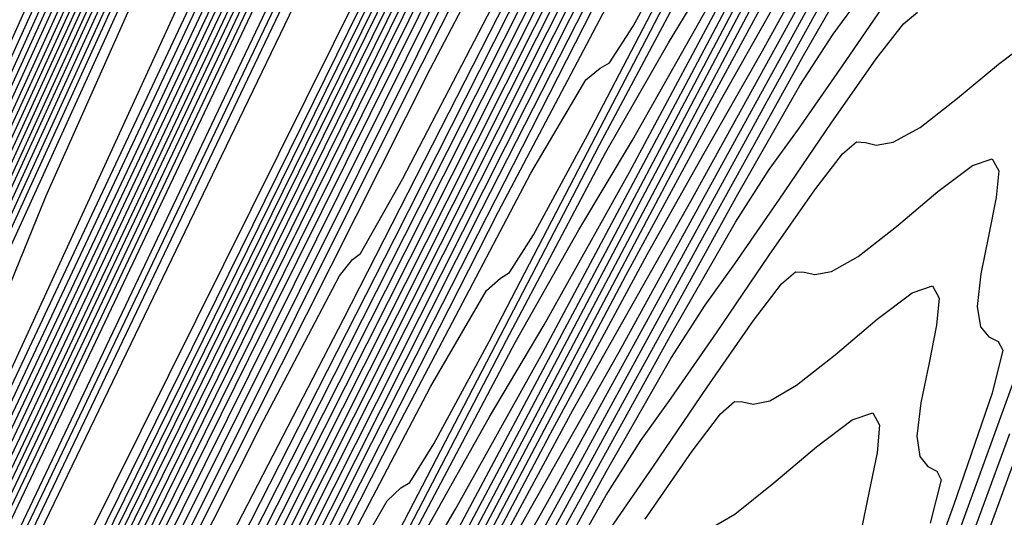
# Model space of a CAD drawing. Extents: x 3249832 to 3255657, y 13789405 to 13793316.
# Tile 29 of 256: x 3251558.3 to 3251566.46, y 13792383.86 to 13792387.99. Entities that reach past the tile are written whole.
import ezdxf

# ---------------------------------------------------------------- set-up
doc = ezdxf.new("R2010")
doc.units = 0
doc.header["$LTSCALE"] = 100
doc.header["$MEASUREMENT"] = 0
for name, color, linetype in [('GRATIO_03231_CON', 1, 'CONTINUOUS'), ('GRATIO_0323_ICON', 1, 'CONTINUOUS'), ('TARGETS_EAST', 7, 'CONTINUOUS')]:
    doc.layers.add(name, color=color, linetype=linetype)

# ---------------------------------------------------------------- blocks, each defined once
blk = doc.blocks.new('Gratio_032316_contours')
at = {"layer": 'GRATIO_03231_CON', "color": 1, "linetype": 'Continuous', "flags": 128}
for points in [[(3251545.9944, 13792358.0023), (3251546.2384, 13792358.5322), (3251547.9773, 13792362.2108), (3251552.7058, 13792372.1867), (3251561.1698, 13792390.0395), (3251571.1177, 13792411.073), (3251579.5492, 13792429.0222), (3251584.2105, 13792439.1765)], [(3251545.9544, 13792358.0215), (3251546.1841, 13792358.5213), (3251547.823, 13792361.9892), (3251552.2802, 13792371.3932), (3251560.2587, 13792388.2224), (3251569.6362, 13792408.0499), (3251577.5843, 13792424.9698), (3251581.9783, 13792434.542), (3251583.5096, 13792438.1886), (3251583.5736, 13792438.7974), (3251583.3574, 13792438.819), (3251583.2166, 13792438.9531), (3251583.2983, 13792439.4624), (3251583.6931, 13792440.5044), (3251584.264, 13792441.8178)], [(3251545.9144, 13792358.0407), (3251546.1298, 13792358.5103), (3251547.6687, 13792361.7675), (3251551.8546, 13792370.5996), (3251559.3476, 13792386.4053), (3251568.1547, 13792405.0268), (3251575.6193, 13792420.9175), (3251579.746, 13792429.9074), (3251581.1842, 13792433.3322), (3251581.2443, 13792433.9041), (3251581.0491, 13792433.9413), (3251580.9714, 13792434.1864), (3251581.1962, 13792434.9882), (3251581.8337, 13792436.5491), (3251582.6928, 13792438.4879), (3251583.5073, 13792440.2773), (3251584.0666, 13792441.5067)], [(3251545.8744, 13792358.0599), (3251546.0755, 13792358.4994), (3251547.5144, 13792361.5458), (3251551.4289, 13792369.8061), (3251558.4366, 13792384.5882), (3251566.6732, 13792402.0037), (3251573.6543, 13792416.8652)], [(3251545.7944, 13792358.0983), (3251545.9669, 13792358.4775), (3251547.2058, 13792361.1025), (3251550.5777, 13792368.2191), (3251556.6144, 13792380.954), (3251563.7102, 13792395.9574), (3251569.7243, 13792408.7606), (3251573.0493, 13792416.0038)], [(3251545.7539, 13792358.1177), (3251545.9122, 13792358.4667), (3251547.0513, 13792360.8809), (3251550.152, 13792367.4256), (3251555.7034, 13792379.1369), (3251562.2286, 13792392.9343), (3251567.7594, 13792404.7083), (3251570.817, 13792411.3692), (3251571.8826, 13792413.9068)], [(3251545.7127, 13792358.1375), (3251545.8571, 13792358.4562), (3251546.8966, 13792360.6595), (3251549.7261, 13792366.6322), (3251554.7922, 13792377.3199), (3251560.7471, 13792389.9112), (3251565.7944, 13792400.656), (3251568.5847, 13792406.7347), (3251569.5572, 13792409.0504), (3251569.5978, 13792409.4371), (3251569.5073, 13792409.5529), (3251569.7453, 13792410.3531), (3251570.6859, 13792412.6171), (3251572.5364, 13792416.7726)], [(3251545.6714, 13792358.1573), (3251545.8019, 13792358.4456), (3251546.7418, 13792360.4381), (3251549.3003, 13792365.8388), (3251553.8811, 13792375.5028), (3251559.2656, 13792386.8881), (3251563.8294, 13792396.6037), (3251566.3525, 13792402.1001), (3251567.2318, 13792404.194), (3251567.2685, 13792404.5437), (3251567.199, 13792404.6752), (3251567.5001, 13792405.5864), (3251568.5838, 13792408.1429), (3251570.677, 13792412.8173), (3251573.2651, 13792418.509)], [(3251545.5889, 13792358.1969), (3251545.6916, 13792358.4246), (3251546.4322, 13792359.9952), (3251548.4486, 13792364.252), (3251552.0589, 13792371.8687), (3251556.3025, 13792380.8419), (3251559.8994, 13792388.4991), (3251561.888, 13792392.831), (3251562.581, 13792394.4813), (3251562.6099, 13792394.7569), (3251562.5823, 13792394.9198), (3251563.0097, 13792396.053), (3251564.3797, 13792399.1945), (3251566.9581, 13792404.9067), (3251570.1226, 13792411.8493), (3251573.029, 13792418.2066)], [(3251545.5476, 13792358.2167), (3251545.5473, 13792358.2176), (3251545.5467, 13792358.2187), (3251545.5455, 13792358.2202), (3251545.6355, 13792358.416), (3251546.2771, 13792359.7748), (3251548.0226, 13792363.459), (3251551.1477, 13792370.0517), (3251554.821, 13792377.8188), (3251557.9345, 13792384.4468), (3251559.6557, 13792388.1965), (3251560.2556, 13792389.625), (3251560.2806, 13792389.8635), (3251560.2739, 13792390.0421), (3251560.7644, 13792391.2863), (3251562.2776, 13792394.7203), (3251565.0986, 13792400.9514), (3251568.5513, 13792408.5195), (3251571.7193, 13792415.4477)], [(3251545.5063, 13792358.2369), (3251545.5059, 13792358.2378), (3251545.5053, 13792358.2389), (3251545.5043, 13792358.2403), (3251545.5803, 13792358.4058), (3251546.1223, 13792359.5536), (3251547.5967, 13792362.6657), (3251550.2366, 13792368.2347), (3251553.3395, 13792374.7957), (3251555.9695, 13792380.3945), (3251557.4235, 13792383.5619), (3251557.9302, 13792384.7686), (3251557.9513, 13792384.9701), (3251557.9656, 13792385.1645), (3251558.5192, 13792386.5197), (3251560.1756, 13792390.2461), (3251563.2392, 13792396.996), (3251566.9801, 13792405.1896), (3251570.4095, 13792412.6889), (3251572.756, 13792417.8298)], [(3251545.4647, 13792358.2577), (3251545.5259, 13792358.3938), (3251545.9678, 13792359.3315), (3251547.171, 13792361.872), (3251549.3255, 13792366.4175), (3251551.858, 13792371.7726), (3251554.0045, 13792376.3422), (3251555.1912, 13792378.9274), (3251555.6048, 13792379.9122), (3251555.6221, 13792380.0767), (3251555.6572, 13792380.2868), (3251556.274, 13792381.753), (3251558.0735, 13792385.7719), (3251561.3797, 13792393.0407), (3251565.4088, 13792401.8598), (3251569.0997, 13792409.93), (3251571.6249, 13792415.4621)], [(3251545.3815, 13792358.2993), (3251545.4151, 13792358.3741), (3251545.658, 13792358.8894), (3251546.3192, 13792360.2855), (3251547.5032, 13792362.7835), (3251548.8949, 13792365.7264), (3251550.0745, 13792368.2376), (3251550.7267, 13792369.6583), (3251550.954, 13792370.1995), (3251550.9635, 13792370.2899), (3251551.0405, 13792370.5314), (3251551.7836, 13792372.2196), (3251553.8694, 13792376.8234), (3251557.6608, 13792385.1301), (3251562.2663, 13792395.2002), (3251566.4801, 13792404.4124), (3251569.3628, 13792410.7267), (3251571.0376, 13792414.4275)], [(3251545.3399, 13792358.3201), (3251545.3597, 13792358.3642), (3251545.5031, 13792358.6683), (3251545.8933, 13792359.4923), (3251546.592, 13792360.9665), (3251547.4134, 13792362.7033), (3251548.1096, 13792364.1853), (3251548.4944, 13792365.0238), (3251548.6286, 13792365.3432), (3251548.6342, 13792365.3965), (3251548.7322, 13792365.6537), (3251549.5384, 13792367.4529), (3251551.7673, 13792372.3492), (3251555.8014, 13792381.1748), (3251560.695, 13792391.8703), (3251565.1704, 13792401.6535), (3251568.2317, 13792408.359), (3251570.0111, 13792412.2885), (3251570.9225, 13792414.3608)], [(3251545.2983, 13792358.3408), (3251545.6311, 13792359.0431), (3251545.9258, 13792359.6666), (3251546.1447, 13792360.1329), (3251546.2622, 13792360.3892), (3251546.3032, 13792360.4868), (3251546.3049, 13792360.5031), (3251546.4238, 13792360.776), (3251547.2932, 13792362.6863), (3251549.6652, 13792367.875), (3251553.9419, 13792377.2195), (3251559.1237, 13792388.5405), (3251563.8606, 13792398.8947), (3251567.1007, 13792405.9913), (3251568.9847, 13792410.1496), (3251569.9514, 13792412.3414), (3251570.4039, 13792413.4525)], [(3251545.2573, 13792358.3604), (3251545.2583, 13792358.36), (3251545.259, 13792358.3597), (3251545.2595, 13792358.3596), (3251545.3838, 13792358.631), (3251546.2535, 13792360.5308), (3251548.6145, 13792365.6873), (3251552.8665, 13792374.9735), (3251558.0252, 13792386.2426), (3251562.7599, 13792396.5926), (3251566.0316, 13792403.7589), (3251567.9659, 13792408.0276), (3251568.9802, 13792410.322), (3251569.4613, 13792411.492), (3251569.6753, 13792412.0929), (3251569.8579, 13792412.6061), (3251570.1813, 13792413.3892), (3251570.5632, 13792414.3025)], [(3251545.1762, 13792358.3976), (3251545.1806, 13792358.3959), (3251545.1842, 13792358.3945), (3251545.1863, 13792358.3937), (3251545.2969, 13792358.6349), (3251546.0687, 13792360.3232), (3251548.1651, 13792364.9047), (3251551.9478, 13792373.1677), (3251556.571, 13792383.2686), (3251560.8874, 13792392.7061), (3251563.9908, 13792399.5069), (3251565.9407, 13792403.8101), (3251567.0379, 13792406.2832), (3251567.5761, 13792407.5712), (3251567.8205, 13792408.2297), (3251568.029, 13792408.7923), (3251568.3905, 13792409.6547), (3251568.817, 13792410.662), (3251569.1512, 13792411.5217), (3251569.2856, 13792412.0302), (3251569.3118, 13792412.3401), (3251569.3709, 13792412.693), (3251569.5628, 13792413.2587), (3251569.8207, 13792413.9196)], [(3251545.1357, 13792358.4161), (3251545.1417, 13792358.4138), (3251545.1468, 13792358.4118), (3251545.1497, 13792358.4108), (3251545.2535, 13792358.6369), (3251545.9763, 13792360.2194), (3251547.9404, 13792364.5135), (3251551.4884, 13792372.2648), (3251555.8439, 13792381.7816), (3251559.9511, 13792390.7628)], [(3251545.0951, 13792358.4347), (3251545.1029, 13792358.4317), (3251545.1093, 13792358.4292), (3251545.1131, 13792358.4279), (3251545.21, 13792358.6389), (3251545.8839, 13792360.1156), (3251547.7157, 13792364.1222), (3251551.029, 13792371.3619), (3251555.1168, 13792380.2946), (3251559.0148, 13792388.8196)], [(3251545.0546, 13792358.4533), (3251545.0641, 13792358.4496), (3251545.0719, 13792358.4466), (3251545.0765, 13792358.445), (3251545.1665, 13792358.6409), (3251545.7915, 13792360.0119), (3251547.491, 13792363.731), (3251550.5696, 13792370.4589), (3251554.3897, 13792378.8076), (3251558.0785, 13792386.8763), (3251560.9296, 13792393.1288)], [(3251544.989, 13792358.4844), (3251544.9968, 13792358.4813), (3251545.003, 13792358.479), (3251545.0059, 13792358.4781), (3251545.0804, 13792358.6445), (3251545.6067, 13792359.8042), (3251547.0416, 13792362.9484), (3251549.6508, 13792368.6531), (3251552.9355, 13792375.8335), (3251556.2059, 13792382.9898), (3251558.8888, 13792388.8767)], [(3251544.9579, 13792358.4992), (3251544.9644, 13792358.4967), (3251544.9692, 13792358.495), (3251544.9709, 13792358.4946), (3251545.0374, 13792358.6463), (3251545.5144, 13792359.7004), (3251546.8169, 13792362.5572), (3251549.1914, 13792367.7502), (3251552.2084, 13792374.3465), (3251555.2696, 13792381.0466), (3251557.8684, 13792386.7507), (3251559.8649, 13792391.1578)], [(3251544.9269, 13792358.5141), (3251544.9319, 13792358.5122), (3251544.9354, 13792358.5109), (3251544.9359, 13792358.5111), (3251544.9944, 13792358.6481), (3251545.422, 13792359.5966), (3251546.5923, 13792362.1659), (3251548.732, 13792366.8473), (3251551.4813, 13792372.8595), (3251554.3333, 13792379.1033), (3251556.848, 13792384.6246), (3251558.8523, 13792389.0491)], [(3251544.8958, 13792358.529), (3251544.8994, 13792358.5276), (3251544.9016, 13792358.5269), (3251544.9009, 13792358.5275), (3251544.9514, 13792358.6499), (3251545.3296, 13792359.4928), (3251546.3676, 13792361.7747), (3251548.2726, 13792365.9443), (3251550.7542, 13792371.3725), (3251553.397, 13792377.1601), (3251555.8276, 13792382.4986), (3251557.8397, 13792386.9404), (3251559.2687, 13792390.1281)]]:
    blk.add_lwpolyline(points, dxfattribs=at)
at = {"layer": 'GRATIO_03231_CON', "color": 5, "linetype": 'Continuous', "flags": 128}
for points in [[(3251546.0716, 13792357.9671), (3251546.296, 13792358.4528), (3251547.892, 13792361.8276), (3251552.231, 13792370.9805), (3251559.998, 13792387.341), (3251569.131, 13792406.5), (3251576.8816, 13792422.5889), (3251581.1932, 13792431.2314), (3251582.7764, 13792434.0208), (3251583.0338, 13792434.0425), (3251583.1536, 13792433.902), (3251583.4661, 13792434.2851), (3251584.0873, 13792435.3973)], [(3251546.1095, 13792357.9502), (3251546.295, 13792358.3516), (3251547.6139, 13792361.1405), (3251551.1996, 13792368.7044), (3251557.6181, 13792382.2245), (3251565.1656, 13792398.0573), (3251571.5706, 13792411.353), (3251575.1336, 13792418.4951), (3251576.4419, 13792420.8002), (3251576.6547, 13792420.8181), (3251576.7842, 13792420.764), (3251577.2559, 13792421.5143), (3251578.3487, 13792423.6106), (3251580.2024, 13792427.3131), (3251582.401, 13792431.7555), (3251584.3895, 13792435.7899)], [(3251546.1474, 13792357.9334), (3251546.2939, 13792358.2504), (3251547.3357, 13792360.4534), (3251550.1682, 13792366.4282), (3251555.2383, 13792377.108), (3251561.2001, 13792389.6146), (3251566.2595, 13792400.1171), (3251569.074, 13792405.7587), (3251570.1075, 13792407.5795), (3251570.2755, 13792407.5937), (3251570.4147, 13792407.6259), (3251571.0457, 13792408.7434), (3251572.6102, 13792411.8239), (3251575.3364, 13792417.3122), (3251578.5994, 13792423.9215), (3251581.5609, 13792429.932), (3251583.5716, 13792434.0071), (3251584.739, 13792436.342)], [(3251546.1853, 13792357.9165), (3251546.2929, 13792358.1493), (3251547.0576, 13792359.7663), (3251549.1367, 13792364.1521), (3251552.8584, 13792371.9915), (3251557.2346, 13792381.1719), (3251560.9485, 13792388.8811), (3251563.0144, 13792393.0224), (3251563.773, 13792394.3589), (3251563.8964, 13792394.3693), (3251564.0453, 13792394.4879), (3251564.8355, 13792395.9726), (3251566.8717, 13792400.0372), (3251570.4704, 13792407.3113), (3251574.7979, 13792416.0875), (3251578.7322, 13792424.0741), (3251581.4039, 13792429.4903), (3251582.952, 13792432.5975), (3251583.7676, 13792434.1681), (3251584.1953, 13792434.8867)], [(3251546.2612, 13792357.8828), (3251546.2908, 13792357.9469), (3251546.5014, 13792358.3922), (3251547.0739, 13792359.5999), (3251548.0987, 13792361.7585), (3251549.3037, 13792364.2865), (3251550.3264, 13792366.4093), (3251550.8953, 13792367.5496), (3251551.1042, 13792367.9177), (3251551.1381, 13792367.9205), (3251551.3064, 13792368.2118), (3251552.4152, 13792370.4309), (3251555.3946, 13792376.4638), (3251560.7385, 13792387.3095), (3251567.1948, 13792400.4194), (3251573.0749, 13792412.3583), (3251577.0685, 13792420.4567)], [(3251546.3, 13792357.865), (3251555.4649, 13792376.4826), (3251563.8076, 13792393.4278), (3251570.506, 13792407.0282), (3251574.9777, 13792416.0963), (3251577.6004, 13792421.3838), (3251578.9915, 13792424.1274), (3251579.6992, 13792425.4294), (3251579.9947, 13792425.8539), (3251580.0796, 13792425.8308), (3251580.1391, 13792425.7553), (3251580.2912, 13792425.8847), (3251580.6373, 13792426.4419), (3251581.2406, 13792427.5669), (3251582.0109, 13792429.0682), (3251582.8199, 13792430.6716), (3251583.5568, 13792432.1321), (3251584.1801, 13792433.3208)], [(3251546.3416, 13792357.8442), (3251546.5005, 13792358.165), (3251547.6073, 13792360.4117), (3251550.6098, 13792366.5099), (3251556.0222, 13792377.504), (3251562.6237, 13792390.9118), (3251568.76, 13792403.3695), (3251573.1308, 13792412.2311), (3251575.8534, 13792417.7208), (3251577.3994, 13792420.7806), (3251578.2005, 13792422.2769), (3251578.5288, 13792422.7756), (3251578.6165, 13792422.7668), (3251578.6765, 13792422.7008), (3251578.8437, 13792422.8678), (3251579.2337, 13792423.5176), (3251579.9184, 13792424.807), (3251580.7947, 13792426.5196), (3251581.7159, 13792428.3459), (3251582.5545, 13792430.0093), (3251583.2608, 13792431.3651), (3251583.8043, 13792432.3019), (3251584.17, 13792432.7594)], [(3251546.3832, 13792357.8234), (3251546.5286, 13792358.1152), (3251547.5362, 13792360.159), (3251550.2682, 13792365.7068), (3251555.2011, 13792375.726), (3251561.2674, 13792388.0458), (3251567.0139, 13792399.7108), (3251571.2839, 13792408.3659), (3251574.1065, 13792414.0578)], [(3251546.4664, 13792357.7818), (3251546.5847, 13792358.0154), (3251547.394, 13792359.6535), (3251549.5851, 13792364.1004), (3251553.5589, 13792372.17), (3251558.5546, 13792382.3139), (3251563.5217, 13792392.3934), (3251567.5899, 13792400.6355), (3251570.6125, 13792406.7319), (3251572.6233, 13792410.7399), (3251573.7045, 13792412.8196), (3251574.1313, 13792413.5405)], [(3251546.508, 13792357.761), (3251546.6128, 13792357.9656), (3251547.3229, 13792359.4008), (3251549.2436, 13792363.2972), (3251552.7378, 13792370.3919), (3251557.1983, 13792379.448), (3251561.7756, 13792388.7347), (3251565.743, 13792396.7704), (3251568.8656, 13792403.0689), (3251571.0313, 13792407.393), (3251572.2058, 13792409.6671), (3251572.6654, 13792410.4622), (3251572.7643, 13792410.5107), (3251572.8261, 13792410.483), (3251573.0535, 13792410.8001), (3251573.6191, 13792411.8203), (3251574.6298, 13792413.7675)], [(3251546.5496, 13792357.7402), (3251546.6408, 13792357.9157), (3251547.2518, 13792359.148), (3251548.902, 13792362.494), (3251551.9166, 13792368.6139), (3251555.8419, 13792376.582), (3251560.0295, 13792385.0759), (3251563.896, 13792392.9052), (3251567.1186, 13792399.4059), (3251569.4392, 13792404.0462), (3251570.7071, 13792406.5147), (3251571.1996, 13792407.3838), (3251571.3012, 13792407.4467), (3251571.3634, 13792407.4286), (3251571.606, 13792407.7831), (3251572.2155, 13792408.896), (3251573.3076, 13792411.0076), (3251574.7141, 13792413.7769)], [(3251546.5957, 13792357.7188), (3251546.6719, 13792357.8654), (3251547.1824, 13792358.8951), (3251548.5612, 13792361.6907), (3251551.0958, 13792366.8359), (3251554.4856, 13792373.716), (3251558.2834, 13792381.4172), (3251562.0491, 13792389.04), (3251565.3716, 13792395.7429), (3251567.8472, 13792400.6993), (3251569.2084, 13792403.3622), (3251569.7337, 13792404.3055), (3251569.8381, 13792404.3827), (3251569.9008, 13792404.3741), (3251570.1585, 13792404.7662), (3251570.8118, 13792405.9717), (3251571.9854, 13792408.2478), (3251573.498, 13792411.2284), (3251575.0917, 13792414.3916)], [(3251546.6879, 13792357.676), (3251546.7342, 13792357.7649), (3251547.0436, 13792358.3891), (3251547.8796, 13792360.0841), (3251549.454, 13792363.2798), (3251551.7729, 13792367.9841), (3251554.7912, 13792374.0998), (3251558.3552, 13792381.3096), (3251561.8777, 13792388.417), (3251564.6631, 13792394.0055), (3251566.211, 13792397.0573), (3251566.802, 13792398.1488), (3251566.912, 13792398.2546), (3251566.9756, 13792398.2652), (3251567.2634, 13792398.7323), (3251568.0046, 13792400.1231), (3251569.3411, 13792402.728), (3251571.0657, 13792406.1313), (3251572.8836, 13792409.7402), (3251574.5359, 13792413.0266), (3251575.906, 13792415.7195)], [(3251546.7341, 13792357.6545), (3251546.7653, 13792357.7146), (3251546.9743, 13792358.1362), (3251547.5389, 13792359.2808), (3251548.6331, 13792361.5017), (3251550.4166, 13792365.1182), (3251553.0451, 13792370.4411), (3251556.5082, 13792377.4444), (3251560.1307, 13792384.754), (3251563.0711, 13792390.6586), (3251564.7123, 13792393.9049), (3251565.3362, 13792395.0704), (3251565.4489, 13792395.1906), (3251565.513, 13792395.2108), (3251565.8159, 13792395.7154), (3251566.6009, 13792397.1987), (3251568.0189, 13792399.9681), (3251569.8496, 13792403.5827), (3251571.7796, 13792407.4145), (3251573.5336, 13792410.9038), (3251574.9866, 13792413.7638)], [(3251546.7802, 13792357.6331), (3251546.7964, 13792357.6643), (3251546.9049, 13792357.8832), (3251547.1981, 13792358.4776), (3251547.8122, 13792359.7237), (3251549.0602, 13792362.2522), (3251551.299, 13792366.7824), (3251554.6613, 13792373.5792), (3251558.3838, 13792381.091), (3251561.479, 13792387.3118), (3251563.2136, 13792390.7524), (3251563.8703, 13792391.9921), (3251563.9858, 13792392.1266), (3251564.0504, 13792392.1563), (3251564.3683, 13792392.6984), (3251565.1973, 13792394.2744), (3251566.6968, 13792397.2083), (3251568.6334, 13792401.0342), (3251570.6756, 13792405.0888), (3251572.5313, 13792408.781), (3251574.0673, 13792411.8081), (3251575.1902, 13792413.9399)], [(3251546.8263, 13792357.6117), (3251551.9368, 13792367.9395), (3251556.4719, 13792377.0941), (3251559.8561, 13792383.9023), (3251561.7058, 13792387.5814), (3251562.4033, 13792388.9114), (3251562.5228, 13792389.0626), (3251562.5878, 13792389.1019), (3251562.9208, 13792389.6815), (3251563.7936, 13792391.3501), (3251565.3746, 13792394.4484), (3251567.4173, 13792398.4856), (3251569.5715, 13792402.7631), (3251571.5289, 13792406.6581), (3251573.148, 13792409.8524), (3251574.3288, 13792412.1037), (3251575.0178, 13792413.2782), (3251575.3459, 13792413.6769)], [(3251546.9267, 13792357.5634), (3251547.0065, 13792357.72), (3251547.5528, 13792358.8199), (3251549.032, 13792361.8066), (3251551.6779, 13792367.1513), (3251554.7925, 13792373.4362), (3251557.4452, 13792378.7715), (3251558.9375, 13792381.7396), (3251559.5003, 13792382.8126), (3251559.5966, 13792382.9345), (3251559.6626, 13792382.993), (3251560.0257, 13792383.6476), (3251560.9863, 13792385.5014), (3251562.7303, 13792388.9286)], [(3251546.9771, 13792357.5392), (3251547.0486, 13792357.6766), (3251547.5306, 13792358.6444), (3251548.8335, 13792361.2731), (3251551.163, 13792365.9775), (3251553.9048, 13792371.5097), (3251556.2398, 13792376.206), (3251557.5534, 13792378.8187), (3251558.0487, 13792379.7632), (3251558.1336, 13792379.8705), (3251558.2, 13792379.9385), (3251558.5782, 13792380.6307), (3251559.5827, 13792382.5771), (3251561.4081, 13792386.1688), (3251563.7689, 13792390.84)], [(3251547.0275, 13792357.5149), (3251547.0907, 13792357.6331), (3251547.5084, 13792358.4688), (3251548.635, 13792360.7396), (3251550.6481, 13792364.8038), (3251553.017, 13792369.5832), (3251555.0344, 13792373.6406), (3251556.1692, 13792375.8978), (3251556.5972, 13792376.7137), (3251556.6705, 13792376.8065), (3251556.7374, 13792376.884), (3251557.1306, 13792377.6137), (3251558.179, 13792379.6528), (3251560.086, 13792383.4089), (3251562.5528, 13792388.2914)], [(3251547.0778, 13792357.4907), (3251547.1328, 13792357.5897), (3251547.4862, 13792358.2933), (3251548.4365, 13792360.2061), (3251550.1332, 13792363.63), (3251552.1293, 13792367.6567), (3251553.829, 13792371.0751), (3251554.7851, 13792372.9769), (3251555.1457, 13792373.6643), (3251555.2074, 13792373.7425), (3251555.2748, 13792373.8296), (3251555.6831, 13792374.5968), (3251556.7754, 13792376.7285), (3251558.7638, 13792380.649), (3251561.3366, 13792385.7429), (3251564.0514, 13792391.1345)], [(3251547.189, 13792357.4387), (3251547.224, 13792357.5005), (3251547.4458, 13792357.9409), (3251548.0413, 13792359.1385), (3251549.1039, 13792361.2824), (3251550.3538, 13792363.8038), (3251551.4181, 13792365.9442), (3251552.0168, 13792367.1351), (3251552.2426, 13792367.5655), (3251552.2813, 13792367.6145), (3251552.3496, 13792367.7207), (3251552.788, 13792368.5629), (3251553.9681, 13792370.8798), (3251556.1195, 13792375.1293), (3251558.9044, 13792380.6458), (3251561.8433, 13792386.4831), (3251564.5127, 13792391.7983)], [(3251547.246, 13792357.4122), (3251547.2705, 13792357.4556), (3251547.4262, 13792357.7645), (3251547.8439, 13792358.6046), (3251548.5893, 13792360.1085), (3251549.4661, 13792361.8773), (3251550.2127, 13792363.3788), (3251550.6327, 13792364.2141), (3251550.7911, 13792364.5161), (3251550.8182, 13792364.5504), (3251550.887, 13792364.6662), (3251551.3405, 13792365.546), (3251552.5645, 13792367.9555), (3251554.7973, 13792372.3694), (3251557.6883, 13792378.0973), (3251560.7393, 13792384.1574), (3251563.5104, 13792389.6755)], [(3251547.303, 13792357.3857), (3251547.3171, 13792357.4106), (3251547.4065, 13792357.5881), (3251547.6465, 13792358.0707), (3251548.0747, 13792358.9347), (3251548.5784, 13792359.9508), (3251549.0073, 13792360.8134), (3251549.2486, 13792361.2932), (3251549.3396, 13792361.4667), (3251549.3551, 13792361.4864), (3251549.4244, 13792361.6118), (3251549.893, 13792362.529), (3251551.1608, 13792365.0312), (3251553.4751, 13792369.6095), (3251556.4721, 13792375.5487), (3251559.6353, 13792381.8317), (3251562.508, 13792387.5527), (3251564.8738, 13792392.2512)], [(3251547.36, 13792357.3593), (3251547.3637, 13792357.3657), (3251547.3869, 13792357.4117), (3251547.4491, 13792357.5369), (3251547.5601, 13792357.7608), (3251547.6907, 13792358.0243), (3251547.8019, 13792358.2479), (3251547.8644, 13792358.3723), (3251547.888, 13792358.4173), (3251547.8921, 13792358.4224), (3251547.9618, 13792358.5573), (3251548.4454, 13792359.5121), (3251549.7572, 13792362.1069), (3251552.153, 13792366.8497), (3251555.256, 13792373.0002), (3251558.5312, 13792379.506), (3251561.5057, 13792385.4299), (3251563.9545, 13792390.2955)], [(3251547.491, 13792357.2964), (3251547.544, 13792357.4144), (3251547.9468, 13792358.2235), (3251549.0493, 13792360.4147), (3251551.0786, 13792364.438), (3251553.7717, 13792369.7798), (3251556.7428, 13792375.6852), (3251559.6254, 13792381.4303), (3251562.1314, 13792386.4148), (3251563.9919, 13792390.0692)], [(3251547.5583, 13792357.2639), (3251547.601, 13792357.3697), (3251547.9516, 13792358.0825), (3251548.918, 13792360.0095), (3251550.708, 13792363.5619), (3251553.1302, 13792368.3686), (3251555.893, 13792373.8628), (3251558.6984, 13792379.4566), (3251561.2214, 13792384.4778), (3251563.1305, 13792388.233)], [(3251547.6256, 13792357.2314), (3251547.6581, 13792357.325), (3251547.9565, 13792357.9415), (3251548.7867, 13792359.6042), (3251550.3373, 13792362.6857), (3251552.4886, 13792366.9575), (3251555.0433, 13792372.0405), (3251557.7714, 13792377.483), (3251560.3115, 13792382.5407), (3251562.2691, 13792386.3968), (3251563.3695, 13792388.4839)], [(3251547.687, 13792357.2021), (3251547.7112, 13792357.2823), (3251547.9591, 13792357.8017), (3251548.6544, 13792359.1995), (3251549.9664, 13792361.8097), (3251551.847, 13792365.5463), (3251554.1935, 13792370.2182), (3251556.8445, 13792375.5093), (3251559.4016, 13792380.6037), (3251561.4076, 13792384.5606), (3251562.5375, 13792386.7128), (3251562.9939, 13792387.4874), (3251563.1118, 13792387.5848), (3251563.1906, 13792387.6287), (3251563.3877, 13792387.934), (3251563.8251, 13792388.7388)], [(3251547.7872, 13792357.1556), (3251547.8022, 13792357.2052), (3251547.9556, 13792357.5268), (3251548.386, 13792358.3921), (3251549.2234, 13792360.0583), (3251550.5636, 13792362.7242), (3251552.4941, 13792366.5736), (3251554.9905, 13792371.562), (3251557.5817, 13792376.7296), (3251559.6848, 13792380.8882), (3251560.8734, 13792383.1708), (3251561.3469, 13792383.9954), (3251561.4613, 13792384.1015), (3251561.5348, 13792384.1475), (3251561.7351, 13792384.4682), (3251562.192, 13792385.3175), (3251562.9713, 13792386.8183), (3251563.8811, 13792388.5707)], [(3251547.8373, 13792357.1323), (3251547.8477, 13792357.1667), (3251547.9539, 13792357.3893), (3251548.2519, 13792357.9883), (3251548.8519, 13792359.1826), (3251549.9219, 13792361.3131), (3251551.6443, 13792364.7513), (3251554.0635, 13792369.5883), (3251556.6718, 13792374.7925), (3251558.8234, 13792379.052), (3251560.0414, 13792381.3998), (3251560.5235, 13792382.2495), (3251560.6361, 13792382.3599), (3251560.707, 13792382.407), (3251560.9088, 13792382.7354), (3251561.3755, 13792383.6068), (3251562.1747, 13792385.1486), (3251563.1086, 13792386.9498), (3251563.913, 13792388.4651)], [(3251547.8874, 13792357.1091), (3251547.8931, 13792357.1282), (3251547.9522, 13792357.2518), (3251548.1177, 13792357.5846), (3251548.4804, 13792358.3069), (3251549.2802, 13792359.902), (3251550.7946, 13792362.929), (3251553.1366, 13792367.6146), (3251555.7619, 13792372.8555), (3251557.962, 13792377.2158), (3251559.2094, 13792379.6287), (3251559.7, 13792380.5035), (3251559.8109, 13792380.6183), (3251559.8791, 13792380.6664), (3251560.0825, 13792381.0025), (3251560.559, 13792381.8962), (3251561.3782, 13792383.4789), (3251562.3361, 13792385.329), (3251563.1605, 13792386.8866), (3251563.6785, 13792387.7957), (3251564.1146, 13792388.5168)], [(3251547.9375, 13792357.0858), (3251547.9386, 13792357.0896), (3251547.9504, 13792357.1144), (3251547.9835, 13792357.1809), (3251548.1089, 13792357.4312), (3251548.6385, 13792358.4909), (3251549.9449, 13792361.1067), (3251552.2096, 13792365.6409), (3251554.8519, 13792370.9184), (3251557.1006, 13792375.3796), (3251558.3774, 13792377.8577), (3251558.8765, 13792378.7575), (3251558.9856, 13792378.8766), (3251559.0512, 13792378.9259), (3251559.2562, 13792379.2696), (3251559.7424, 13792380.1855), (3251560.5816, 13792381.8091), (3251561.5636, 13792383.7081), (3251562.4081, 13792385.3081), (3251562.9369, 13792386.2437), (3251563.3812, 13792386.9867), (3251564.0742, 13792388.218)], [(3251548.0308, 13792357.041), (3251551.0377, 13792363.0631), (3251553.7087, 13792368.4005), (3251555.7078, 13792372.3686), (3251556.8111, 13792374.5116), (3251557.2418, 13792375.2901), (3251557.3352, 13792375.3933), (3251557.3955, 13792375.4448), (3251557.6036, 13792375.8039), (3251558.1094, 13792376.7642), (3251558.9885, 13792378.4697), (3251560.0186, 13792380.4665), (3251560.9032, 13792382.1511), (3251561.4538, 13792383.1396), (3251561.9144, 13792383.9265), (3251562.6375, 13792385.2257), (3251563.8479, 13792387.4962), (3251565.2619, 13792390.1774)], [(3251548.077, 13792357.0187), (3251550.8023, 13792362.4766), (3251553.2231, 13792367.314), (3251555.035, 13792370.9103), (3251556.035, 13792372.8526), (3251556.4253, 13792373.5581), (3251556.5099, 13792373.6517), (3251556.5676, 13792373.7042), (3251556.7773, 13792374.071), (3251557.2929, 13792375.0535), (3251558.1919, 13792376.8), (3251559.2461, 13792378.8456), (3251560.1508, 13792380.5726), (3251560.7122, 13792381.5876), (3251561.181, 13792382.3964), (3251561.9191, 13792383.7296), (3251563.1575, 13792386.0566), (3251564.605, 13792388.8036)], [(3251548.1232, 13792356.9964), (3251550.5668, 13792361.8901), (3251552.7375, 13792366.2275), (3251554.3622, 13792369.452), (3251555.2588, 13792371.1936), (3251555.6089, 13792371.8262), (3251555.6847, 13792371.91), (3251555.7397, 13792371.9636), (3251555.951, 13792372.3381), (3251556.4763, 13792373.3429), (3251557.3954, 13792375.1303), (3251558.4736, 13792377.2248), (3251559.3983, 13792378.9941), (3251559.9706, 13792380.0356), (3251560.4476, 13792380.8663), (3251561.2007, 13792382.2334), (3251562.4671, 13792384.617), (3251563.9481, 13792387.4299), (3251565.2111, 13792389.8181)], [(3251548.1693, 13792356.9741), (3251548.2109, 13792357.0566), (3251548.497, 13792357.6292), (3251549.2722, 13792359.1817), (3251550.6591, 13792361.9587), (3251552.2936, 13792365.2236), (3251553.6898, 13792367.9942), (3251554.4828, 13792369.5346), (3251554.7924, 13792370.0942), (3251554.8595, 13792370.1684), (3251554.9119, 13792370.2231), (3251555.1246, 13792370.6053), (3251555.6598, 13792371.6322), (3251556.5988, 13792373.4605), (3251557.7011, 13792375.604), (3251558.6459, 13792377.4156), (3251559.229, 13792378.4835), (3251559.7142, 13792379.3362), (3251560.4823, 13792380.7372), (3251561.7766, 13792383.1773), (3251563.2912, 13792386.0561), (3251564.5827, 13792388.5003)], [(3251548.2622, 13792356.93), (3251548.2933, 13792356.9915), (3251548.5052, 13792357.4151), (3251549.0784, 13792358.563), (3251550.1039, 13792360.6161), (3251551.3122, 13792363.0297), (3251552.3444, 13792365.0779), (3251552.9306, 13792366.2166), (3251553.1594, 13792366.6303), (3251553.209, 13792366.6851), (3251553.2561, 13792366.742), (3251553.472, 13792367.1395), (3251554.0267, 13792368.2109), (3251555.0057, 13792370.1211), (3251556.1562, 13792372.3623), (3251557.141, 13792374.2586), (3251557.7458, 13792375.3795), (3251558.2474, 13792376.276), (3251559.0455, 13792377.7449), (3251560.3957, 13792380.298), (3251561.9774, 13792383.3085), (3251563.3258, 13792385.8646), (3251564.1145, 13792387.3246), (3251564.5693, 13792388.1258)], [(3251558.3271, 13792376.2488), (3251559.7053, 13792378.8584), (3251561.3205, 13792381.9347), (3251562.6974, 13792384.5468), (3251563.502, 13792386.0394), (3251563.9652, 13792386.8589), (3251564.4592, 13792387.7275), (3251565.2495, 13792389.1611)], [(3251548.3567, 13792356.8877), (3251549.3914, 13792358.9596), (3251550.3106, 13792360.7959), (3251550.9986, 13792362.1612), (3251551.3782, 13792362.8985), (3251551.5265, 13792363.1663), (3251551.5586, 13792363.2018), (3251551.6004, 13792363.2609), (3251551.8194, 13792363.6738), (3251552.3937, 13792364.7896), (3251553.4125, 13792366.7816), (3251554.6112, 13792369.1206), (3251555.6361, 13792371.1016), (3251556.2626, 13792372.2754), (3251556.7806, 13792373.2158), (3251557.6087, 13792374.7526), (3251559.0148, 13792377.4188), (3251560.6636, 13792380.5609), (3251562.069, 13792383.2289), (3251562.8895, 13792384.7541), (3251563.3612, 13792385.5921), (3251563.8644, 13792386.4799), (3251564.6709, 13792387.9445), (3251565.6163, 13792389.6723)], [(3251548.4039, 13792356.8665), (3251549.1567, 13792358.3739), (3251549.8254, 13792359.7099), (3251550.3259, 13792360.7031), (3251550.6022, 13792361.2395), (3251550.71, 13792361.4343), (3251550.7334, 13792361.4602), (3251550.7725, 13792361.5203), (3251550.9931, 13792361.9409), (3251551.5772, 13792363.0789), (3251552.616, 13792365.1119), (3251553.8387, 13792367.4998), (3251554.8837, 13792369.5231), (3251555.521, 13792370.7233), (3251556.0472, 13792371.6857), (3251556.8903, 13792373.2565), (3251558.3244, 13792375.9791), (3251560.0067, 13792379.1871), (3251561.4406, 13792381.9111), (3251562.277, 13792383.4688), (3251562.7571, 13792384.3252), (3251563.2697, 13792385.2324), (3251564.0922, 13792386.7278), (3251565.0567, 13792388.4918)], [(3251556.9435, 13792373.0999), (3251558.6929, 13792376.4395), (3251560.1838, 13792379.2754), (3251561.052, 13792380.8982), (3251561.549, 13792381.7916), (3251562.0802, 13792382.7373), (3251562.9348, 13792384.2945), (3251563.9375, 13792386.1307), (3251564.7971, 13792387.6903), (3251565.3039, 13792388.5721)], [(3251548.5443, 13792356.8031), (3251550.1626, 13792359.978), (3251551.5998, 13792362.7915), (3251552.6746, 13792364.8824), (3251553.3106, 13792366.0953), (3251553.8488, 13792367.0989), (3251554.7352, 13792368.768), (3251556.253, 13792371.6602), (3251558.036, 13792375.0657), (3251559.5554, 13792377.9576), (3251560.4395, 13792379.6129), (3251560.945, 13792380.5247), (3251561.4855, 13792381.4898), (3251562.3561, 13792383.0779), (3251563.378, 13792384.9501), (3251564.2535, 13792386.5405), (3251564.7689, 13792387.4398), (3251565.0448, 13792387.8667), (3251565.2857, 13792388.1963)], [(3251548.5877, 13792356.7822), (3251549.9515, 13792359.4579), (3251551.1627, 13792361.829), (3251552.0686, 13792363.5912), (3251552.6123, 13792364.6284), (3251553.1208, 13792365.5795), (3251554.0168, 13792367.2718), (3251555.5626, 13792370.2206), (3251557.3791, 13792373.6919), (3251558.927, 13792376.6397), (3251559.827, 13792378.3277), (3251560.341, 13792379.2579), (3251560.8908, 13792380.2422), (3251561.7774, 13792381.8612), (3251562.8184, 13792383.7696), (3251563.7099, 13792385.3906), (3251564.2339, 13792386.3076), (3251564.5136, 13792386.7431), (3251564.7578, 13792387.0794), (3251565.1212, 13792387.6038), (3251565.5431, 13792388.2223)], [(3251567.0382, 13792385.6779), (3251566.3648, 13792383.8352), (3251565.8039, 13792382.2652), (3251565.4971, 13792381.3292), (3251565.2842, 13792380.647), (3251564.9297, 13792379.6528), (3251564.279, 13792377.973), (3251563.5009, 13792376.0022)], [(3251548.631, 13792356.7612), (3251549.7404, 13792358.9377), (3251550.7256, 13792360.8665), (3251551.4625, 13792362.2999), (3251551.9141, 13792363.1615), (3251552.3929, 13792364.06), (3251553.2984, 13792365.7757), (3251554.8721, 13792368.7809), (3251556.7222, 13792372.3181), (3251558.2986, 13792375.3219), (3251559.2145, 13792377.0424), (3251559.7369, 13792377.991), (3251560.296, 13792378.9947), (3251561.1988, 13792380.6446), (3251562.2588, 13792382.589), (3251563.1663, 13792384.2408), (3251563.6989, 13792385.1754), (3251563.9823, 13792385.6194), (3251564.2299, 13792385.9625), (3251564.5994, 13792386.4969), (3251565.0287, 13792387.1273), (3251565.4001, 13792387.6609), (3251565.6268, 13792387.953), (3251565.7445, 13792388.0493)], [(3251566.5048, 13792384.552), (3251565.8178, 13792382.6748), (3251565.2449, 13792381.0757), (3251564.9298, 13792380.1229), (3251564.7099, 13792379.4289), (3251564.3462, 13792378.4168), (3251563.6817, 13792376.7058), (3251562.8878, 13792374.6981)], [(3251563.1741, 13792383.7286), (3251563.5558, 13792384.2833), (3251563.9998, 13792384.9372), (3251564.3834, 13792385.491), (3251564.6156, 13792385.7948), (3251564.7331, 13792385.8962), (3251564.8043, 13792385.8921), (3251564.8911, 13792385.8725), (3251565.0303, 13792385.898), (3251565.2522, 13792386.0224), (3251565.5678, 13792386.2714), (3251565.9114, 13792386.5603), (3251566.1978, 13792386.7764), (3251566.3615, 13792386.8313), (3251566.4165, 13792386.7322), (3251566.3961, 13792386.5107), (3251566.3346, 13792386.2049), (3251566.2692, 13792385.8795), (3251566.2377, 13792385.6061), (3251566.2664, 13792385.4379), (3251566.3349, 13792385.3545), (3251566.4113, 13792385.3173), (3251566.4514, 13792385.2455), (3251566.363, 13792384.8892), (3251566.0416, 13792383.9564), (3251565.4379, 13792382.3002)], [(3251563.4854, 13792383.8421), (3251563.875, 13792384.4061), (3251564.1101, 13792384.7157), (3251564.2274, 13792384.8196), (3251564.2966, 13792384.8166), (3251564.3808, 13792384.798), (3251564.5181, 13792384.8256), (3251564.7404, 13792384.9534), (3251565.0597, 13792385.2076), (3251565.4087, 13792385.5019), (3251565.7, 13792385.7219), (3251565.8667, 13792385.7777), (3251565.9227, 13792385.677), (3251565.9019, 13792385.4515), (3251565.8392, 13792385.1402), (3251565.7719, 13792384.8093), (3251565.7378, 13792384.5318), (3251565.7635, 13792384.3618), (3251565.8288, 13792384.2786), (3251565.9023, 13792384.2423), (3251565.9401, 13792384.1704), (3251565.848, 13792383.8087)], [(3251564.0058, 13792383.7532), (3251564.2285, 13792383.8845), (3251564.5516, 13792384.1438), (3251564.906, 13792384.4435), (3251565.2023, 13792384.6674), (3251565.3719, 13792384.7242), (3251565.4289, 13792384.6217), (3251565.4077, 13792384.3923), (3251565.3438, 13792384.0756), (3251565.2746, 13792383.7391)]]:
    blk.add_lwpolyline(points, dxfattribs=at)
at = {"layer": 'GRATIO_0323_ICON', "color": 7, "linetype": 'Continuous', "flags": 128}
for points in [[(3251545.8344, 13792358.0791), (3251546.0212, 13792358.4885), (3251547.3601, 13792361.3242), (3251551.0033, 13792369.0126), (3251557.5255, 13792382.7711), (3251565.1917, 13792398.9806), (3251571.6893, 13792412.8129), (3251575.2815, 13792420.6383)], [(3251546.2233, 13792357.8997), (3251546.2918, 13792358.0481), (3251546.7795, 13792359.0793), (3251548.1053, 13792361.876), (3251550.4785, 13792366.875), (3251553.2692, 13792372.7292), (3251555.6374, 13792377.6452), (3251556.9549, 13792380.286), (3251557.4386, 13792381.1383), (3251557.5173, 13792381.1449), (3251557.6759, 13792381.3498), (3251558.6254, 13792383.2018), (3251561.1331, 13792388.2505), (3251565.6045, 13792397.3104), (3251570.9963, 13792408.2534), (3251575.9036, 13792418.2162)], [(3251546.4248, 13792357.8026), (3251546.5566, 13792358.0653), (3251547.4651, 13792359.9062), (3251549.9267, 13792364.9036), (3251554.38, 13792373.948), (3251559.911, 13792385.1799), (3251565.2678, 13792396.0521), (3251569.4369, 13792404.5007), (3251572.3595, 13792410.3949), (3251574.2154, 13792414.0868)], [(3251545.6301, 13792358.1771), (3251545.7468, 13792358.4351), (3251546.587, 13792360.2167), (3251548.8744, 13792365.0454), (3251552.97, 13792373.6857), (3251557.7841, 13792383.865), (3251561.8644, 13792392.5514), (3251564.1202, 13792397.4656), (3251564.9064, 13792399.3377), (3251564.9392, 13792399.6503), (3251564.8906, 13792399.7975), (3251565.2549, 13792400.8197), (3251566.4818, 13792403.6687), (3251568.8175, 13792408.862), (3251571.6939, 13792415.1791)], [(3251546.6418, 13792357.6974), (3251546.703, 13792357.8152), (3251547.113, 13792358.6421), (3251548.2204, 13792360.8874), (3251550.2749, 13792365.0578), (3251553.1292, 13792370.8501), (3251556.5373, 13792377.7585), (3251560.2021, 13792385.1748), (3251563.6247, 13792392.08), (3251566.2551, 13792397.3524), (3251567.7097, 13792400.2098), (3251568.2679, 13792401.2271), (3251568.375, 13792401.3187), (3251568.4382, 13792401.3197), (3251568.7109, 13792401.7492), (3251569.4082, 13792403.0474), (3251570.6633, 13792405.4879), (3251572.2818, 13792408.6798), (3251573.9877, 13792412.0659), (3251575.5382, 13792415.1495)], [(3251545.4231, 13792358.2785), (3251545.4705, 13792358.384), (3251545.8129, 13792359.1104), (3251546.7451, 13792361.0788), (3251548.4143, 13792364.6005), (3251550.3764, 13792368.7495), (3251552.0395, 13792372.2899), (3251552.959, 13792374.2928), (3251553.2794, 13792375.0559), (3251553.2928, 13792375.1833), (3251553.3489, 13792375.4091), (3251554.0288, 13792376.9863), (3251555.9714, 13792381.2977), (3251559.5203, 13792389.0854), (3251563.8375, 13792398.53), (3251567.7899, 13792407.1712), (3251570.4938, 13792413.0944), (3251572.064, 13792416.5664)], [(3251546.8763, 13792357.5877), (3251546.9644, 13792357.7634), (3251547.575, 13792358.9955), (3251549.2305, 13792362.3401), (3251552.1928, 13792368.325), (3251555.6803, 13792375.3627), (3251558.6506, 13792381.3369), (3251560.3216, 13792384.6605), (3251560.9518, 13792385.862), (3251561.0597, 13792385.9986), (3251561.1252, 13792386.0474), (3251561.4732, 13792386.6646), (3251562.39, 13792388.4258)], [(3251545.2168, 13792358.379), (3251545.2194, 13792358.3779), (3251545.2216, 13792358.3771), (3251545.2229, 13792358.3767), (3251545.3404, 13792358.633), (3251546.1611, 13792360.427), (3251548.3898, 13792365.296), (3251552.4071, 13792374.0706), (3251557.2981, 13792384.7556), (3251561.8237, 13792394.6493), (3251565.0112, 13792401.6329), (3251566.9533, 13792405.9189), (3251568.0091, 13792408.3026), (3251568.5187, 13792409.5316), (3251568.7479, 13792410.1613), (3251568.9435, 13792410.6992), (3251569.2859, 13792411.5219), (3251569.6901, 13792412.4822), (3251570.0045, 13792413.3021), (3251570.1255, 13792413.7879)], [(3251547.1319, 13792357.4652), (3251547.1774, 13792357.5454), (3251547.4654, 13792358.1173), (3251548.2387, 13792359.6724), (3251549.6184, 13792362.4562), (3251551.2416, 13792365.7302), (3251552.6236, 13792368.5097), (3251553.401, 13792370.056), (3251553.6942, 13792370.6149), (3251553.7444, 13792370.6785), (3251553.8122, 13792370.7751), (3251554.2356, 13792371.5799), (3251555.3718, 13792373.8042), (3251557.4416, 13792377.8892), (3251560.1205, 13792383.1943), (3251562.9474, 13792388.8088)], [(3251547.4237, 13792357.3289), (3251547.4869, 13792357.4592), (3251547.9419, 13792358.3645), (3251549.1806, 13792360.8199), (3251551.4493, 13792365.3142), (3251554.4133, 13792371.1909), (3251557.5925, 13792377.5075), (3251560.5524, 13792383.404), (3251563.0413, 13792388.3519)], [(3251545.0201, 13792358.4695), (3251545.0293, 13792358.4659), (3251545.0368, 13792358.4631), (3251545.041, 13792358.4617), (3251545.1234, 13792358.6427), (3251545.6991, 13792359.9081), (3251547.2663, 13792363.3397), (3251550.1102, 13792369.556), (3251553.6626, 13792377.3205), (3251557.1422, 13792384.9331), (3251559.9092, 13792391.0027)], [(3251547.7371, 13792357.1788), (3251547.7567, 13792357.2438), (3251547.9574, 13792357.6643), (3251548.5202, 13792358.7958), (3251549.5949, 13792360.934), (3251551.2053, 13792364.1353), (3251553.3438, 13792368.3959), (3251555.9175, 13792373.5356), (3251558.4916, 13792378.6666), (3251560.5462, 13792382.7244), (3251561.7054, 13792384.9418), (3251562.1704, 13792385.7414), (3251562.2865, 13792385.8432), (3251562.3627, 13792385.8881), (3251562.5614, 13792386.2011), (3251563.0086, 13792387.0281), (3251563.7678, 13792388.488)], [(3251547.9846, 13792357.0633), (3251551.2731, 13792363.6496), (3251554.1943, 13792369.487), (3251556.3806, 13792373.8268), (3251557.5872, 13792376.1707), (3251558.0583, 13792377.0221), (3251558.1604, 13792377.135), (3251558.2233, 13792377.1853), (3251558.4299, 13792377.5368), (3251558.9259, 13792378.4748), (3251559.785, 13792380.1394), (3251560.7911, 13792382.0873), (3251561.6557, 13792383.7296), (3251562.1954, 13792384.6917), (3251562.6478, 13792385.4566), (3251563.3558, 13792386.7219), (3251564.5384, 13792388.9359)], [(3251548.2155, 13792356.9518), (3251548.252, 13792357.0239), (3251548.501, 13792357.522), (3251549.1753, 13792358.8723), (3251550.3815, 13792361.2874), (3251551.8029, 13792364.1267), (3251553.0171, 13792366.536), (3251553.7067, 13792367.8756), (3251553.9759, 13792368.3622), (3251554.0343, 13792368.4268), (3251554.084, 13792368.4825), (3251554.2983, 13792368.8724), (3251554.8433, 13792369.9216), (3251555.8022, 13792371.7908), (3251556.9287, 13792373.9831), (3251557.8934, 13792375.8371), (3251558.4874, 13792376.9315), (3251558.9808, 13792377.8061), (3251559.7639, 13792379.2411), (3251561.0862, 13792381.7377), (3251562.6343, 13792384.6823), (3251563.9543, 13792387.1825), (3251564.7271, 13792388.6099)], [(3251557.6339, 13792374.5395), (3251559.3498, 13792377.8133), (3251560.8122, 13792380.5933), (3251561.6645, 13792382.1835), (3251562.1531, 13792383.0584), (3251562.675, 13792383.9849), (3251563.5135, 13792385.5112), (3251564.4971, 13792387.3112), (3251565.3406, 13792388.8402)], [(3251558.602, 13792375.7571), (3251559.1329, 13792376.7242), (3251559.7013, 13792377.7471), (3251560.6201, 13792379.4279), (3251561.6992, 13792381.4085), (3251562.6228, 13792383.0909), (3251563.1639, 13792384.0431), (3251563.4511, 13792384.4958), (3251563.702, 13792384.8455), (3251564.0776, 13792385.3901), (3251564.5142, 13792386.0322), (3251564.8917, 13792386.576), (3251565.1212, 13792386.8739), (3251565.2388, 13792386.9727), (3251565.3119, 13792386.9677), (3251565.4014, 13792386.9469), (3251565.5425, 13792386.9704), (3251565.764, 13792387.0913), (3251566.076, 13792387.3352), (3251566.4141, 13792387.6186), (3251566.6955, 13792387.8309)], [(3251566.5635, 13792385.053), (3251565.9714, 13792383.4261), (3251565.2709, 13792381.5145), (3251564.686, 13792379.8862), (3251564.3625, 13792378.9167), (3251564.1356, 13792378.2108), (3251563.7627, 13792377.1809), (3251563.0844, 13792375.4386), (3251562.2747, 13792373.3939), (3251561.591, 13792371.656), (3251561.2264, 13792370.6814), (3251561.1168, 13792370.3161), (3251561.1335, 13792370.2533), (3251561.1567, 13792370.2082), (3251561.0997, 13792369.9833), (3251560.8845, 13792369.4034), (3251560.4421, 13792368.3113), (3251559.7399, 13792366.6239), (3251558.7542, 13792364.2765), (3251557.5122, 13792361.3255), (3251556.2427, 13792358.312), (3251555.2254, 13792355.8983), (3251554.6637, 13792354.5663), (3251554.4565, 13792354.0756)]]:
    blk.add_lwpolyline(points, dxfattribs=at)

msp = doc.modelspace()

# ---------------------------------------------------------------- block references
at = {"layer": 'TARGETS_EAST'}
msp.add_blockref('Gratio_032316_contours', (0, 0), dxfattribs=at)

doc.saveas('drawing.dxf')
